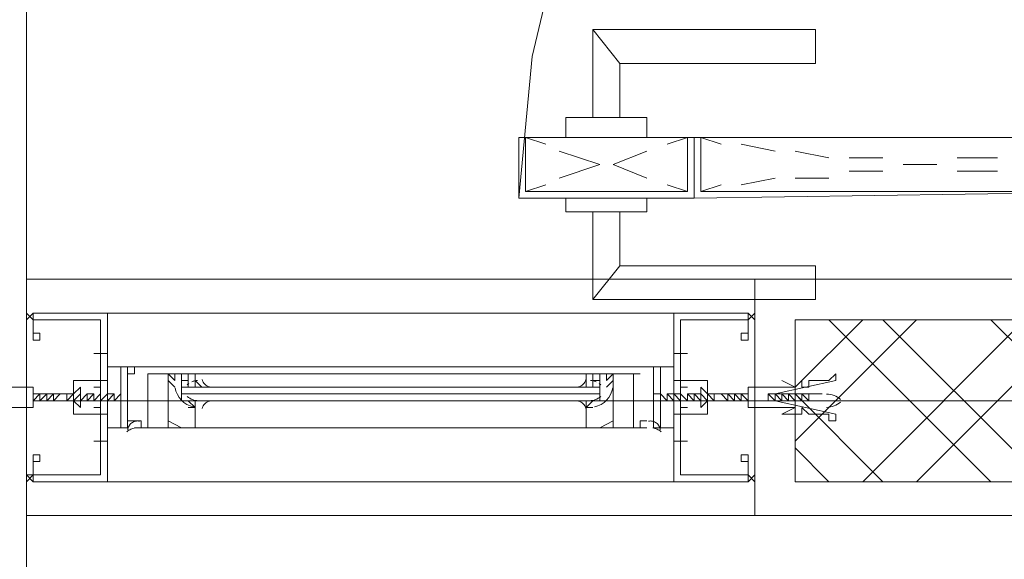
# Model space of a CAD drawing. Header units: millimetres. Extents: x 17 to 403, y 12 to 285.
# Tile 14 of 145: x 75.99 to 82.17, y 95.78 to 99.16. Entities that reach past the tile are written whole.
import ezdxf

# ---------------------------------------------------------------- set-up
doc = ezdxf.new("R2010")
doc.units = ezdxf.units.MM
doc.layers.add('LINE_000000', color=7, linetype='Continuous')

msp = doc.modelspace()

# ---------------------------------------------------------------- linework, layer by layer
at = {"layer": 'LINE_000000', "lineweight": 0}
for p, q in [((76.0307, 110.7017), (76.0307, 96.0543)), ((79.756, 98.8907), (79.5867, 99.1023)), ((79.2903, 98.3827), (79.1633, 98.425)), ((80.0523, 98.3827), (80.1793, 98.425)), ((80.391, 98.3827), (80.264, 98.425)), ((79.629, 98.2557), (79.375, 98.3403)), ((79.7137, 98.2557), (79.9253, 98.3403)), ((80.7297, 98.3403), (80.518, 98.3827)), ((81.0683, 98.298), (80.8567, 98.3403)), ((81.407, 98.298), (81.1953, 98.298)), ((81.8727, 98.298), (82.1267, 98.298)), ((79.375, 98.171), (79.629, 98.2557)), ((79.9253, 98.171), (79.7137, 98.2557)), ((81.1953, 98.2133), (81.407, 98.2133)), ((81.534, 98.2557), (81.7457, 98.2557)), ((81.7457, 98.2557), (81.534, 98.2557)), ((82.1267, 98.2133), (81.8727, 98.2133)), ((80.518, 98.1287), (80.7297, 98.171)), ((80.8567, 98.171), (81.0683, 98.171)), ((79.1633, 98.0863), (79.2903, 98.1287)), ((80.1793, 98.0863), (80.0523, 98.1287)), ((80.264, 98.0863), (80.391, 98.1287)), ((79.756, 97.6207), (79.5867, 97.409)), ((80.6027, 97.536), (80.6027, 96.0543)), ((87.2913, 97.536), (80.6027, 97.536)), ((76.073, 97.282), (76.0307, 97.3243)), ((76.073, 97.3243), (76.073, 97.282)), ((76.5387, 97.3243), (80.0947, 97.3243)), ((80.6027, 97.282), (80.5603, 97.3243)), ((76.0307, 97.282), (76.0307, 97.282)), ((76.0307, 97.282), (76.0307, 97.282)), ((76.073, 97.282), (76.073, 97.282)), ((76.073, 97.282), (76.073, 97.282)), ((80.5603, 97.282), (80.5603, 97.282)), ((80.5603, 97.282), (80.5603, 97.282)), ((80.5603, 97.282), (80.5603, 97.282)), ((80.6027, 97.282), (80.6027, 97.282)), ((80.8567, 96.8587), (81.28, 97.282)), ((80.8567, 96.52), (81.6187, 97.282)), ((82.0843, 96.266), (81.0683, 97.282)), ((81.28, 96.266), (82.296, 97.282)), ((82.423, 96.266), (81.407, 97.282)), ((81.6187, 96.266), (82.6347, 97.282)), ((83.1003, 96.266), (82.0843, 97.282)), ((76.4963, 97.1127), (76.4963, 97.028)), ((80.137, 97.1127), (80.137, 97.028)), ((76.5387, 97.0703), (76.454, 97.0703)), ((76.4963, 97.0703), (76.4963, 97.0703)), ((76.4963, 97.0703), (76.4963, 97.0703)), ((80.0947, 97.0703), (80.1793, 97.0703)), ((80.137, 97.0703), (80.137, 97.0703)), ((80.137, 97.0703), (80.137, 97.0703)), ((76.7503, 96.9857), (76.7503, 96.9857)), ((76.835, 96.9857), (76.7927, 96.9857)), ((76.835, 96.9857), (79.7983, 96.9857)), ((76.835, 96.9857), (79.7983, 96.9857)), ((79.8407, 96.9857), (79.8407, 96.9857)), ((79.883, 96.9857), (79.883, 96.9857)), ((76.7927, 96.9433), (76.7927, 96.9433)), ((76.7927, 96.9433), (76.835, 96.9433)), ((76.7927, 96.9433), (76.7927, 96.9433)), ((77.089, 96.9433), (79.5443, 96.9433)), ((79.8407, 96.9433), (79.8407, 96.9433)), ((79.8407, 96.9433), (79.883, 96.9433)), ((79.8407, 96.9433), (79.8407, 96.9433)), ((77.0043, 96.8587), (77.0043, 96.901)), ((77.0043, 96.8587), (77.0043, 96.8163)), ((77.0043, 96.8587), (79.629, 96.8587)), ((77.0043, 96.8587), (79.629, 96.8587)), ((77.0043, 96.8587), (79.629, 96.8587)), ((77.0043, 96.8587), (79.629, 96.8587)), ((77.0467, 96.901), (77.0467, 96.901)), ((77.0467, 96.901), (77.0467, 96.8587)), ((77.089, 96.901), (77.089, 96.901)), ((77.089, 96.901), (77.089, 96.8587)), ((77.089, 96.901), (77.089, 96.901)), ((79.5443, 96.901), (79.5443, 96.901)), ((79.5443, 96.901), (79.5443, 96.8587)), ((79.5867, 96.901), (79.5867, 96.901)), ((79.5867, 96.901), (79.5867, 96.8587)), ((79.5867, 96.901), (79.5867, 96.901)), ((79.629, 96.8587), (79.629, 96.901)), ((79.629, 96.8587), (79.629, 96.8163)), ((76.073, 96.774), (76.1153, 96.8163)), ((76.073, 96.8163), (76.1153, 96.8163)), ((76.1153, 96.8163), (76.073, 96.8163)), ((76.1153, 96.774), (76.1577, 96.8163)), ((76.1153, 96.774), (76.1153, 96.8163)), ((76.1153, 96.8163), (76.1153, 96.8163)), ((76.1153, 96.8163), (76.1153, 96.8163)), ((76.1153, 96.8163), (76.1153, 96.8163)), ((76.1153, 96.8163), (76.1153, 96.8163)), ((76.1153, 96.8163), (76.1153, 96.8163)), ((76.1577, 96.8163), (76.1153, 96.8163)), ((76.1577, 96.774), (76.2, 96.8163)), ((76.1577, 96.774), (76.1577, 96.8163)), ((76.1577, 96.774), (76.1577, 96.8163)), ((76.1577, 96.8163), (76.1577, 96.8163)), ((76.1577, 96.8163), (76.1577, 96.8163)), ((76.1577, 96.8163), (76.1577, 96.8163)), ((76.1577, 96.8163), (76.1577, 96.8163)), ((76.2, 96.8163), (76.1577, 96.8163)), ((76.2, 96.774), (76.2, 96.8163)), ((76.2, 96.8163), (76.2, 96.8163)), ((76.2, 96.8163), (76.2, 96.8163)), ((76.2, 96.8163), (76.2, 96.8163)), ((76.2, 96.8163), (76.2, 96.8163)), ((76.2, 96.774), (76.2423, 96.8163)), ((76.2423, 96.8163), (76.2, 96.8163)), ((76.2423, 96.8163), (76.2847, 96.8163)), ((76.2847, 96.8163), (76.2847, 96.8163)), ((76.2847, 96.8163), (76.2847, 96.8163)), ((76.2847, 96.8163), (76.2847, 96.774)), ((76.327, 96.8163), (76.2847, 96.774)), ((76.327, 96.8163), (76.2847, 96.8163)), ((76.2847, 96.8163), (76.2847, 96.8163)), ((76.2847, 96.8163), (76.2847, 96.8163)), ((76.2847, 96.8163), (76.2847, 96.8163)), ((76.2847, 96.8163), (76.2847, 96.8163)), ((76.2847, 96.8163), (76.2847, 96.8163)), ((76.327, 96.8163), (76.327, 96.774)), ((76.327, 96.8163), (76.327, 96.774)), ((76.3693, 96.8163), (76.327, 96.774)), ((76.327, 96.8163), (76.327, 96.8163)), ((76.327, 96.8163), (76.327, 96.8163)), ((76.327, 96.8163), (76.327, 96.8163)), ((76.327, 96.8163), (76.327, 96.8163)), ((76.327, 96.8163), (76.327, 96.8163)), ((76.327, 96.8163), (76.327, 96.8163)), ((76.3693, 96.8163), (76.3693, 96.774)), ((76.3693, 96.8163), (76.3693, 96.774)), ((76.4117, 96.8163), (76.3693, 96.774)), ((76.3693, 96.8163), (76.3693, 96.8163)), ((76.3693, 96.8163), (76.3693, 96.8163)), ((76.3693, 96.8163), (76.3693, 96.8163)), ((76.3693, 96.8163), (76.3693, 96.8163)), ((76.3693, 96.8163), (76.3693, 96.8163)), ((76.3693, 96.8163), (76.3693, 96.8163)), ((76.3693, 96.8163), (76.3693, 96.8163)), ((76.4117, 96.8163), (76.3693, 96.774)), ((76.3693, 96.8163), (76.3693, 96.8163)), ((76.4117, 96.8163), (76.4117, 96.774)), ((76.4117, 96.8163), (76.4117, 96.8163)), ((76.4117, 96.8163), (76.4117, 96.8163)), ((76.4117, 96.8163), (76.4117, 96.8163)), ((76.4117, 96.8163), (76.4117, 96.8163)), ((76.4117, 96.8163), (76.4117, 96.774)), ((76.454, 96.8163), (76.4117, 96.774)), ((76.454, 96.8163), (76.4117, 96.8163)), ((76.4117, 96.8163), (76.4117, 96.8163)), ((76.4117, 96.8163), (76.4117, 96.8163)), ((76.4117, 96.8163), (76.4117, 96.8163)), ((76.454, 96.8163), (76.454, 96.8163)), ((76.454, 96.8163), (76.454, 96.774)), ((76.454, 96.8163), (76.454, 96.774)), ((76.454, 96.8163), (76.454, 96.8163)), ((76.454, 96.8163), (76.454, 96.8163)), ((76.454, 96.8163), (76.454, 96.8163)), ((76.454, 96.8163), (76.454, 96.8163)), ((76.454, 96.8163), (76.454, 96.8163)), ((76.4963, 96.8163), (76.454, 96.774)), ((76.454, 96.8163), (76.454, 96.8163)), ((76.454, 96.8163), (76.454, 96.8163)), ((76.4963, 96.8163), (76.4963, 96.774)), ((76.4963, 96.8163), (76.4963, 96.8163)), ((76.4963, 96.8163), (76.4963, 96.8163)), ((76.4963, 96.8163), (76.4963, 96.8163)), ((76.4963, 96.8163), (76.4963, 96.774)), ((76.5387, 96.8163), (76.4963, 96.774)), ((76.4963, 96.8163), (76.4963, 96.8163)), ((76.4963, 96.8163), (76.4963, 96.8163)), ((76.4963, 96.8163), (76.4963, 96.8163)), ((76.4963, 96.8163), (76.4963, 96.8163)), ((76.4963, 96.8163), (76.4963, 96.8163)), ((76.5387, 96.8163), (76.4963, 96.774)), ((76.4963, 96.8163), (76.4963, 96.8163)), ((76.5387, 96.8163), (76.5387, 96.774)), ((76.5387, 96.8163), (76.5387, 96.8163)), ((76.5387, 96.8163), (76.5387, 96.8163)), ((76.5387, 96.8163), (76.5387, 96.8163)), ((76.5387, 96.8163), (76.5387, 96.8163)), ((76.5387, 96.8163), (76.5387, 96.774)), ((76.581, 96.8163), (76.5387, 96.774)), ((76.581, 96.8163), (76.5387, 96.8163)), ((76.5387, 96.8163), (76.5387, 96.8163)), ((76.5387, 96.8163), (76.5387, 96.8163)), ((76.5387, 96.8163), (76.5387, 96.8163)), ((76.581, 96.8163), (76.581, 96.8163)), ((76.581, 96.8163), (76.581, 96.774)), ((76.581, 96.8163), (76.581, 96.774)), ((76.581, 96.8163), (76.581, 96.8163)), ((76.581, 96.8163), (76.581, 96.8163)), ((76.581, 96.8163), (76.581, 96.8163)), ((76.581, 96.8163), (76.581, 96.8163)), ((76.581, 96.8163), (76.581, 96.8163)), ((76.6233, 96.8163), (76.581, 96.774)), ((76.581, 96.8163), (76.581, 96.8163)), ((76.581, 96.8163), (76.581, 96.8163)), ((76.6233, 96.8163), (76.6233, 96.774)), ((76.6233, 96.8163), (76.6233, 96.8163)), ((76.6233, 96.8163), (76.6233, 96.8163)), ((76.6233, 96.8163), (76.6233, 96.8163)), ((76.6233, 96.8163), (76.6233, 96.774)), ((76.6233, 96.8163), (76.6233, 96.774)), ((76.6233, 96.8163), (76.6233, 96.8163)), ((76.6233, 96.8163), (76.6233, 96.8163)), ((76.6233, 96.8163), (76.6233, 96.8163)), ((76.6233, 96.8163), (76.6233, 96.8163)), ((76.6233, 96.8163), (76.6233, 96.8163)), ((76.6657, 96.8163), (76.6657, 96.8163)), ((76.6657, 96.774), (76.6657, 96.8163)), ((76.6657, 96.8163), (76.6657, 96.8163)), ((76.6657, 96.8163), (76.6657, 96.8163)), ((76.6657, 96.8163), (76.6657, 96.774)), ((76.6657, 96.8163), (76.6657, 96.8163)), ((77.0043, 96.774), (77.0043, 96.8163)), ((77.0043, 96.8163), (79.629, 96.8163)), ((77.0043, 96.8163), (79.629, 96.8163)), ((77.0043, 96.8163), (79.629, 96.8163)), ((77.0467, 96.8163), (77.0467, 96.8163)), ((77.089, 96.8163), (77.089, 96.8163)), ((77.089, 96.8163), (77.089, 96.8163)), ((79.5443, 96.8163), (79.5443, 96.8163)), ((79.5443, 96.8163), (79.5443, 96.8163)), ((79.5443, 96.8163), (79.5867, 96.8163)), ((79.5867, 96.8163), (79.5867, 96.8163)), ((79.5867, 96.8163), (79.5867, 96.8163)), ((79.629, 96.774), (79.629, 96.8163)), ((79.9677, 96.8163), (80.01, 96.8163)), ((79.9677, 96.774), (79.9677, 96.8163)), ((79.9677, 96.8163), (79.9677, 96.8163)), ((79.9677, 96.8163), (79.9677, 96.8163)), ((79.9677, 96.8163), (79.9677, 96.774)), ((79.9677, 96.8163), (79.9677, 96.8163)), ((80.01, 96.8163), (80.0523, 96.774)), ((80.01, 96.8163), (80.0523, 96.774)), ((80.01, 96.8163), (80.01, 96.8163)), ((80.01, 96.8163), (80.01, 96.8163)), ((80.01, 96.8163), (80.01, 96.774)), ((80.01, 96.8163), (80.01, 96.774)), ((80.01, 96.8163), (80.01, 96.8163)), ((80.01, 96.8163), (80.01, 96.8163)), ((80.01, 96.8163), (80.01, 96.8163)), ((80.01, 96.8163), (80.01, 96.8163)), ((80.01, 96.8163), (80.01, 96.8163)), ((80.0523, 96.8163), (80.0947, 96.774)), ((80.0523, 96.8163), (80.0523, 96.8163)), ((80.0523, 96.8163), (80.0947, 96.8163)), ((80.0523, 96.8163), (80.0523, 96.774)), ((80.0523, 96.8163), (80.0523, 96.774)), ((80.0523, 96.8163), (80.0523, 96.8163)), ((80.0523, 96.8163), (80.0523, 96.8163)), ((80.0523, 96.8163), (80.0523, 96.8163)), ((80.0523, 96.8163), (80.0523, 96.8163)), ((80.0523, 96.8163), (80.0523, 96.8163)), ((80.0523, 96.8163), (80.0523, 96.8163)), ((80.0523, 96.8163), (80.0523, 96.8163)), ((80.0523, 96.8163), (80.0523, 96.8163)), ((80.0947, 96.8163), (80.137, 96.774)), ((80.0947, 96.8163), (80.0947, 96.774)), ((80.0947, 96.8163), (80.0947, 96.8163)), ((80.0947, 96.8163), (80.0947, 96.8163)), ((80.0947, 96.8163), (80.137, 96.8163)), ((80.0947, 96.8163), (80.0947, 96.8163)), ((80.0947, 96.8163), (80.0947, 96.774)), ((80.0947, 96.8163), (80.0947, 96.8163)), ((80.0947, 96.8163), (80.0947, 96.8163)), ((80.0947, 96.8163), (80.0947, 96.8163)), ((80.137, 96.8163), (80.1793, 96.774)), ((80.137, 96.8163), (80.137, 96.774)), ((80.137, 96.8163), (80.137, 96.8163)), ((80.137, 96.8163), (80.137, 96.8163)), ((80.137, 96.8163), (80.137, 96.774)), ((80.137, 96.8163), (80.137, 96.774)), ((80.137, 96.8163), (80.137, 96.8163)), ((80.137, 96.8163), (80.137, 96.8163)), ((80.137, 96.8163), (80.137, 96.8163)), ((80.137, 96.8163), (80.137, 96.8163)), ((80.137, 96.8163), (80.137, 96.8163)), ((80.137, 96.8163), (80.137, 96.8163)), ((80.1793, 96.8163), (80.2217, 96.774)), ((80.1793, 96.8163), (80.1793, 96.8163)), ((80.1793, 96.8163), (80.2217, 96.8163)), ((80.1793, 96.8163), (80.1793, 96.774)), ((80.1793, 96.8163), (80.1793, 96.774)), ((80.1793, 96.8163), (80.1793, 96.8163)), ((80.1793, 96.8163), (80.1793, 96.8163)), ((80.1793, 96.8163), (80.1793, 96.8163)), ((80.1793, 96.8163), (80.1793, 96.8163)), ((80.1793, 96.8163), (80.1793, 96.8163)), ((80.1793, 96.8163), (80.1793, 96.8163)), ((80.1793, 96.8163), (80.1793, 96.8163)), ((80.1793, 96.8163), (80.1793, 96.8163)), ((80.2217, 96.8163), (80.264, 96.774)), ((80.2217, 96.8163), (80.2217, 96.774)), ((80.2217, 96.8163), (80.2217, 96.8163)), ((80.2217, 96.8163), (80.2217, 96.8163)), ((80.2217, 96.8163), (80.264, 96.8163)), ((80.2217, 96.8163), (80.2217, 96.8163)), ((80.2217, 96.8163), (80.2217, 96.774)), ((80.2217, 96.8163), (80.2217, 96.8163)), ((80.2217, 96.8163), (80.2217, 96.8163)), ((80.2217, 96.8163), (80.2217, 96.8163)), ((80.264, 96.8163), (80.3063, 96.774)), ((80.264, 96.8163), (80.264, 96.774)), ((80.264, 96.8163), (80.264, 96.774)), ((80.264, 96.8163), (80.264, 96.774)), ((80.264, 96.8163), (80.264, 96.8163)), ((80.264, 96.8163), (80.264, 96.8163)), ((80.264, 96.8163), (80.264, 96.8163)), ((80.264, 96.8163), (80.264, 96.8163)), ((80.264, 96.8163), (80.264, 96.8163)), ((80.264, 96.8163), (80.264, 96.8163)), ((80.264, 96.8163), (80.264, 96.8163)), ((80.3063, 96.8163), (80.3487, 96.774)), ((80.3063, 96.8163), (80.3063, 96.774)), ((80.3063, 96.8163), (80.3063, 96.774)), ((80.3063, 96.8163), (80.3063, 96.8163)), ((80.3063, 96.8163), (80.3063, 96.8163)), ((80.3063, 96.8163), (80.3063, 96.8163)), ((80.3063, 96.8163), (80.3063, 96.8163)), ((80.3063, 96.8163), (80.3063, 96.8163)), ((80.3063, 96.8163), (80.3487, 96.8163)), ((80.3063, 96.8163), (80.3063, 96.8163)), ((80.3063, 96.8163), (80.3063, 96.8163)), ((80.3487, 96.8163), (80.3487, 96.8163)), ((80.3487, 96.8163), (80.3487, 96.8163)), ((80.3487, 96.8163), (80.3487, 96.774)), ((80.3487, 96.8163), (80.3487, 96.8163)), ((80.3487, 96.8163), (80.3487, 96.8163)), ((80.3487, 96.8163), (80.3487, 96.8163)), ((80.3487, 96.8163), (80.3487, 96.8163)), ((80.391, 96.8163), (80.3487, 96.8163)), ((80.3487, 96.8163), (80.3487, 96.8163)), ((80.4333, 96.774), (80.391, 96.8163)), ((80.391, 96.8163), (80.4333, 96.8163)), ((80.4333, 96.774), (80.4333, 96.8163)), ((80.4757, 96.774), (80.4333, 96.8163)), ((80.4333, 96.8163), (80.4757, 96.8163)), ((80.4333, 96.8163), (80.4333, 96.8163)), ((80.4333, 96.8163), (80.4333, 96.8163)), ((80.4333, 96.8163), (80.4333, 96.8163)), ((80.4333, 96.8163), (80.4333, 96.8163)), ((80.518, 96.774), (80.4757, 96.8163)), ((80.4757, 96.774), (80.4757, 96.8163)), ((80.518, 96.774), (80.4757, 96.8163)), ((80.4757, 96.8163), (80.518, 96.8163)), ((80.4757, 96.8163), (80.4757, 96.8163)), ((80.4757, 96.8163), (80.4757, 96.8163)), ((80.4757, 96.8163), (80.4757, 96.8163)), ((80.4757, 96.8163), (80.4757, 96.8163)), ((80.518, 96.774), (80.518, 96.8163)), ((80.518, 96.8163), (80.518, 96.8163)), ((80.5603, 96.774), (80.518, 96.8163)), ((80.518, 96.8163), (80.518, 96.8163)), ((80.518, 96.8163), (80.5603, 96.8163)), ((80.518, 96.8163), (80.518, 96.8163)), ((80.518, 96.8163), (80.518, 96.8163)), ((80.5603, 96.8163), (80.5603, 96.8163)), ((80.5603, 96.8163), (80.5603, 96.8163)), ((80.7297, 96.774), (80.6873, 96.8163)), ((80.6873, 96.8163), (80.7297, 96.8163)), ((80.6873, 96.8163), (80.6873, 96.8163)), ((80.7297, 96.774), (80.7297, 96.8163)), ((80.772, 96.774), (80.7297, 96.8163)), ((80.7297, 96.8163), (80.772, 96.8163)), ((80.7297, 96.8163), (80.7297, 96.8163)), ((80.7297, 96.8163), (80.7297, 96.8163)), ((80.7297, 96.8163), (80.7297, 96.8163)), ((80.7297, 96.8163), (80.7297, 96.8163)), ((80.772, 96.774), (80.772, 96.8163)), ((80.772, 96.774), (80.772, 96.8163)), ((80.772, 96.8163), (80.772, 96.8163)), ((80.8143, 96.774), (80.772, 96.8163)), ((80.772, 96.8163), (80.8143, 96.8163)), ((80.772, 96.8163), (80.772, 96.8163)), ((80.772, 96.8163), (80.772, 96.8163)), ((80.772, 96.8163), (80.772, 96.8163)), ((80.8143, 96.8163), (80.8143, 96.8163)), ((80.8143, 96.8163), (80.8143, 96.8163)), ((80.8143, 96.8163), (80.8143, 96.8163)), ((80.8567, 96.774), (80.8143, 96.8163)), ((80.8143, 96.8163), (80.8567, 96.8163)), ((80.8143, 96.8163), (80.8143, 96.8163)), ((80.8143, 96.774), (80.8143, 96.8163)), ((80.8567, 96.774), (80.8143, 96.8163)), ((80.8143, 96.8163), (80.8143, 96.8163)), ((81.407, 96.266), (80.8567, 96.8163)), ((80.8567, 96.774), (80.8567, 96.8163)), ((80.899, 96.774), (80.8567, 96.8163)), ((80.8567, 96.8163), (80.899, 96.8163)), ((80.8567, 96.8163), (80.8567, 96.8163)), ((80.8567, 96.8163), (80.8567, 96.8163)), ((80.8567, 96.8163), (80.8567, 96.8163)), ((80.8567, 96.8163), (80.8567, 96.8163)), ((80.9413, 96.774), (80.899, 96.8163)), ((80.899, 96.8163), (80.899, 96.8163)), ((80.9413, 96.774), (80.899, 96.8163)), ((80.899, 96.8163), (80.9413, 96.8163)), ((80.899, 96.8163), (80.899, 96.8163)), ((80.899, 96.774), (80.899, 96.8163)), ((80.899, 96.8163), (80.899, 96.8163)), ((80.899, 96.8163), (80.899, 96.8163)), ((80.9413, 96.774), (80.9413, 96.8163)), ((80.9413, 96.8163), (80.9413, 96.8163)), ((80.9413, 96.8163), (81.026, 96.8163)), ((76.0307, 96.774), (76.0307, 96.774)), ((76.073, 96.774), (76.1153, 96.774)), ((76.1153, 96.774), (76.1153, 96.774)), ((76.1153, 96.774), (76.1153, 96.774)), ((76.1153, 96.774), (76.1153, 96.774)), ((76.1153, 96.774), (76.1153, 96.774)), ((76.1153, 96.774), (76.1577, 96.774)), ((76.1577, 96.774), (76.1577, 96.774)), ((76.1577, 96.774), (76.1577, 96.774)), ((76.1577, 96.774), (76.1577, 96.774)), ((76.1577, 96.774), (76.1577, 96.774)), ((76.1577, 96.774), (76.2, 96.774)), ((93.6837, 96.774), (76.2, 96.774)), ((76.2, 96.774), (76.2, 96.774)), ((76.2, 96.774), (76.2, 96.774)), ((76.2, 96.774), (76.2, 96.774)), ((76.2423, 96.774), (76.2423, 96.774)), ((76.2423, 96.774), (76.2423, 96.774)), ((76.2847, 96.774), (76.2847, 96.774)), ((76.2847, 96.774), (76.2847, 96.774)), ((76.327, 96.774), (76.2847, 96.774)), ((76.2847, 96.774), (76.2847, 96.774)), ((76.2847, 96.774), (76.2847, 96.774)), ((76.2847, 96.774), (76.2847, 96.774)), ((76.2847, 96.774), (76.2847, 96.774)), ((76.2847, 96.774), (76.2847, 96.774)), ((76.2847, 96.774), (76.2847, 96.774)), ((76.2847, 96.774), (76.2847, 96.774)), ((76.327, 96.774), (76.327, 96.774)), ((76.327, 96.774), (76.327, 96.774)), ((76.327, 96.774), (76.327, 96.774)), ((76.327, 96.774), (76.327, 96.774)), ((76.327, 96.774), (76.327, 96.774)), ((76.327, 96.774), (76.327, 96.774)), ((76.3693, 96.774), (76.3693, 96.774)), ((76.3693, 96.774), (76.3693, 96.774)), ((76.3693, 96.774), (76.3693, 96.774)), ((76.3693, 96.774), (76.3693, 96.774)), ((76.3693, 96.774), (76.3693, 96.774)), ((76.3693, 96.774), (76.3693, 96.774)), ((76.3693, 96.774), (76.3693, 96.774)), ((76.4117, 96.774), (76.4117, 96.774)), ((76.4117, 96.774), (76.4117, 96.774)), ((76.4117, 96.774), (76.4117, 96.774)), ((76.4117, 96.774), (76.4117, 96.774)), ((76.4117, 96.774), (76.4117, 96.774)), ((76.4117, 96.774), (76.4117, 96.774)), ((76.454, 96.774), (76.4117, 96.774)), ((76.708, 96.774), (76.454, 96.774)), ((76.454, 96.774), (76.454, 96.774)), ((76.454, 96.774), (76.454, 96.774)), ((76.454, 96.774), (76.454, 96.774)), ((76.454, 96.774), (76.454, 96.774)), ((76.454, 96.774), (76.454, 96.774)), ((76.454, 96.774), (76.454, 96.774)), ((76.4963, 96.774), (76.4963, 96.774)), ((76.4963, 96.774), (76.4963, 96.774)), ((76.4963, 96.774), (76.4963, 96.774)), ((76.4963, 96.774), (76.4963, 96.774)), ((76.4963, 96.774), (76.4963, 96.774)), ((76.5387, 96.774), (76.4963, 96.774)), ((76.4963, 96.774), (76.4963, 96.774)), ((76.4963, 96.774), (76.4963, 96.774)), ((76.5387, 96.774), (76.5387, 96.774)), ((76.5387, 96.774), (76.5387, 96.774)), ((76.5387, 96.774), (76.5387, 96.774)), ((76.5387, 96.774), (76.5387, 96.774)), ((76.5387, 96.774), (76.5387, 96.774)), ((76.581, 96.774), (76.5387, 96.774)), ((76.581, 96.774), (76.581, 96.774)), ((76.581, 96.774), (76.581, 96.774)), ((76.581, 96.774), (76.581, 96.774)), ((76.581, 96.774), (76.581, 96.774)), ((76.581, 96.774), (76.581, 96.774)), ((76.581, 96.774), (76.581, 96.774)), ((76.6657, 96.774), (76.6233, 96.774)), ((76.6233, 96.774), (76.6233, 96.774)), ((76.6233, 96.774), (76.6233, 96.774)), ((76.6233, 96.774), (76.6233, 96.774)), ((76.6233, 96.774), (76.6233, 96.774)), ((76.6233, 96.774), (76.6233, 96.774)), ((76.6657, 96.774), (76.6657, 96.774)), ((76.6657, 96.774), (76.6657, 96.774)), ((77.089, 96.774), (79.5443, 96.774)), ((79.9677, 96.774), (80.1793, 96.774)), ((79.9677, 96.774), (80.01, 96.774)), ((79.9677, 96.774), (79.9677, 96.774)), ((79.9677, 96.774), (79.9677, 96.774)), ((80.01, 96.774), (80.01, 96.774)), ((80.01, 96.774), (80.01, 96.774)), ((80.01, 96.774), (80.01, 96.774)), ((80.01, 96.774), (80.01, 96.774)), ((80.0523, 96.774), (80.0523, 96.774)), ((80.0523, 96.774), (80.0523, 96.774)), ((80.0523, 96.774), (80.0523, 96.774)), ((80.0523, 96.774), (80.0523, 96.774)), ((80.0523, 96.774), (80.0523, 96.774)), ((80.0523, 96.774), (80.0523, 96.774)), ((80.0523, 96.774), (80.0523, 96.774)), ((80.0947, 96.774), (80.137, 96.774)), ((80.0947, 96.774), (80.0947, 96.774)), ((80.0947, 96.774), (80.0947, 96.774)), ((80.0947, 96.774), (80.0947, 96.774)), ((80.0947, 96.774), (80.0947, 96.774)), ((80.0947, 96.774), (80.0947, 96.774)), ((80.0947, 96.774), (80.0947, 96.774)), ((80.137, 96.774), (80.137, 96.774)), ((80.137, 96.774), (80.137, 96.774)), ((80.137, 96.774), (80.137, 96.774)), ((80.137, 96.774), (80.137, 96.774)), ((80.137, 96.774), (80.137, 96.774)), ((80.137, 96.774), (80.137, 96.774)), ((80.1793, 96.774), (80.1793, 96.774)), ((80.1793, 96.774), (80.1793, 96.774)), ((80.1793, 96.774), (80.1793, 96.774)), ((80.1793, 96.774), (80.2217, 96.774)), ((80.1793, 96.774), (80.1793, 96.774)), ((80.1793, 96.774), (80.1793, 96.774)), ((80.1793, 96.774), (80.1793, 96.774)), ((80.1793, 96.774), (80.1793, 96.774)), ((80.2217, 96.774), (80.264, 96.774)), ((80.2217, 96.774), (80.2217, 96.774)), ((80.2217, 96.774), (80.2217, 96.774)), ((80.2217, 96.774), (80.2217, 96.774)), ((80.2217, 96.774), (80.2217, 96.774)), ((80.2217, 96.774), (80.2217, 96.774)), ((80.264, 96.774), (80.264, 96.774)), ((80.264, 96.774), (80.264, 96.774)), ((80.264, 96.774), (80.264, 96.774)), ((80.264, 96.774), (80.264, 96.774)), ((80.264, 96.774), (80.264, 96.774)), ((80.264, 96.774), (80.264, 96.774)), ((80.3063, 96.774), (80.3063, 96.774)), ((80.3063, 96.774), (80.3063, 96.774)), ((80.3063, 96.774), (80.3063, 96.774)), ((80.3063, 96.774), (80.3063, 96.774)), ((80.3063, 96.774), (80.3063, 96.774)), ((80.3063, 96.774), (80.3487, 96.774)), ((80.3063, 96.774), (80.3063, 96.774)), ((80.3063, 96.774), (80.3063, 96.774)), ((80.3487, 96.774), (80.3487, 96.774)), ((80.3487, 96.774), (80.391, 96.774)), ((80.3487, 96.774), (80.3487, 96.774)), ((80.3487, 96.774), (80.3487, 96.774)), ((80.3487, 96.774), (80.3487, 96.774)), ((80.3487, 96.774), (80.3487, 96.774)), ((80.3487, 96.774), (80.3487, 96.774)), ((80.3487, 96.774), (80.391, 96.774)), ((80.3487, 96.774), (80.3487, 96.774)), ((80.391, 96.774), (80.391, 96.774)), ((80.391, 96.774), (80.391, 96.774)), ((80.391, 96.774), (80.391, 96.774)), ((80.4757, 96.774), (80.4333, 96.774)), ((80.4333, 96.774), (80.4333, 96.774)), ((80.4333, 96.774), (80.4333, 96.774)), ((80.4757, 96.774), (80.4757, 96.774)), ((80.518, 96.774), (80.4757, 96.774)), ((80.4757, 96.774), (80.4757, 96.774)), ((80.4757, 96.774), (80.4757, 96.774)), ((80.4757, 96.774), (80.4757, 96.774)), ((80.518, 96.774), (80.518, 96.774)), ((80.5603, 96.774), (80.518, 96.774)), ((80.518, 96.774), (80.518, 96.774)), ((80.518, 96.774), (80.518, 96.774)), ((80.518, 96.774), (80.518, 96.774)), ((80.518, 96.774), (80.518, 96.774)), ((80.6027, 96.774), (80.6027, 96.774)), ((80.7297, 96.774), (80.6873, 96.774)), ((80.7297, 96.774), (80.6873, 96.774)), ((80.7297, 96.774), (80.7297, 96.774)), ((80.772, 96.774), (80.7297, 96.774)), ((80.7297, 96.774), (80.7297, 96.774)), ((80.7297, 96.774), (80.7297, 96.774)), ((80.7297, 96.774), (80.7297, 96.774)), ((80.7297, 96.774), (80.7297, 96.774)), ((80.772, 96.774), (80.772, 96.774)), ((80.8143, 96.774), (80.772, 96.774)), ((80.772, 96.774), (80.772, 96.774)), ((80.772, 96.774), (80.772, 96.774)), ((80.772, 96.774), (80.772, 96.774)), ((80.8143, 96.774), (80.8143, 96.774)), ((80.8143, 96.774), (80.8143, 96.774)), ((80.8143, 96.774), (80.8143, 96.774)), ((80.8567, 96.774), (80.8143, 96.774)), ((80.8143, 96.774), (80.8143, 96.774)), ((80.899, 96.774), (80.8567, 96.774)), ((80.8567, 96.774), (80.8567, 96.774)), ((80.8567, 96.774), (80.8567, 96.774)), ((80.8567, 96.774), (80.8567, 96.774)), ((80.8567, 96.774), (80.8567, 96.774)), ((80.8567, 96.774), (80.8567, 96.774)), ((80.899, 96.774), (80.899, 96.774)), ((80.9413, 96.774), (80.899, 96.774)), ((80.899, 96.774), (80.899, 96.774)), ((80.899, 96.774), (80.899, 96.774)), ((80.9413, 96.774), (80.9413, 96.774)), ((80.9413, 96.774), (80.9413, 96.774)), ((80.9413, 96.774), (80.9413, 96.774)), ((80.9413, 96.774), (80.9413, 96.774)), ((80.9413, 96.774), (81.026, 96.774)), ((76.6657, 96.6047), (76.6657, 96.6047)), ((76.6657, 96.6047), (76.6657, 96.6047)), ((76.708, 96.647), (76.708, 96.647)), ((76.708, 96.6047), (76.708, 96.6047)), ((76.708, 96.6047), (76.708, 96.6047)), ((77.089, 96.6047), (79.5443, 96.6047)), ((79.883, 96.647), (79.883, 96.6047)), ((79.9253, 96.647), (79.9253, 96.647)), ((79.9253, 96.6047), (79.9253, 96.6047)), ((79.9253, 96.6047), (79.9253, 96.6047)), ((79.9253, 96.6047), (79.9253, 96.6047)), ((79.9677, 96.6047), (79.9677, 96.6047)), ((79.9677, 96.6047), (79.9677, 96.6047)), ((76.4963, 96.4777), (76.4963, 96.5623)), ((80.137, 96.4777), (80.137, 96.5623)), ((76.5387, 96.52), (76.454, 96.52)), ((76.4963, 96.52), (76.4963, 96.52)), ((76.4963, 96.52), (76.4963, 96.52)), ((80.0947, 96.52), (80.1793, 96.52)), ((80.137, 96.52), (80.137, 96.52)), ((80.137, 96.52), (80.137, 96.52)), ((81.0683, 96.266), (80.8567, 96.4777)), ((76.073, 96.3083), (76.0307, 96.3083)), ((76.073, 96.3083), (76.073, 96.3083)), ((76.073, 96.3083), (76.073, 96.3083)), ((76.073, 96.3083), (76.073, 96.3083)), ((80.5603, 96.3083), (80.5603, 96.3083)), ((80.5603, 96.3083), (80.5603, 96.3083)), ((80.5603, 96.3083), (80.5603, 96.3083)), ((80.6027, 96.3083), (80.6027, 96.3083)), ((76.0307, 96.266), (76.0307, 96.266)), ((76.5387, 96.266), (80.0947, 96.266)), ((80.6027, 96.266), (80.6027, 96.266)), ((76.0307, 96.0543), (76.0307, 77.0043)), ((80.6027, 96.0543), (87.2913, 96.0543))]:
    msp.add_line(p, q, dxfattribs=at)
for points in [[(84.2433, 103.1663), (83.3543, 103.0817), (82.5077, 102.8277), (81.661, 102.4467), (80.9413, 101.981), (80.3063, 101.346), (79.7983, 100.6263), (79.4173, 99.822), (79.2057, 98.933), (79.121, 98.044)], [(79.5867, 98.552), (79.5867, 99.1023), (80.9837, 99.1023), (80.9837, 98.8907), (79.756, 98.8907), (79.756, 98.552)], [(79.4173, 98.425), (79.4173, 98.552), (79.9253, 98.552), (79.9253, 98.425)], [(80.2217, 98.425), (79.121, 98.425), (79.121, 98.044)], [(80.2217, 98.044), (80.2217, 98.425), (83.058, 98.425), (83.058, 98.298)], [(79.4173, 98.044), (79.4173, 97.9593), (79.9253, 97.9593), (79.9253, 98.044)], [(79.5867, 97.9593), (79.5867, 97.409), (80.9837, 97.409), (80.9837, 97.6207), (79.756, 97.6207), (79.756, 97.9593)], [(76.0307, 97.3243), (76.0307, 97.282), (76.073, 97.3243)], [(76.5387, 97.3243), (76.073, 97.3243), (76.5387, 97.3243), (76.5387, 96.901), (76.4963, 96.901), (76.4963, 96.8587), (76.4963, 96.901), (76.327, 96.901), (76.327, 96.774), (76.327, 96.6893), (76.4963, 96.6893), (76.4963, 96.7317), (76.4963, 96.6893), (76.5387, 96.6893), (76.5387, 96.266), (76.073, 96.266), (76.073, 96.393), (76.073, 96.4353), (76.1153, 96.4353), (76.1153, 96.393), (76.073, 96.393), (76.073, 96.3083), (76.4963, 96.3083), (76.4963, 96.4777)], [(76.4963, 97.1127), (76.4963, 97.282), (76.073, 97.282), (76.073, 97.1973), (76.1153, 97.1973), (76.1153, 97.155), (76.073, 97.155), (76.073, 97.1973), (76.073, 97.3243), (76.073, 97.2397), (76.073, 97.3243), (76.073, 97.2397)], [(80.0947, 97.3243), (80.5603, 97.3243), (80.0947, 97.3243), (80.0947, 96.901), (80.137, 96.901), (80.137, 96.8587), (80.137, 96.901), (80.3063, 96.901), (80.3063, 96.774), (80.3063, 96.6893), (80.137, 96.6893), (80.137, 96.7317), (80.137, 96.6893), (80.0947, 96.6893), (80.0947, 96.266), (80.5603, 96.266), (80.5603, 96.393), (80.5603, 96.4353), (80.518, 96.4353), (80.518, 96.393), (80.5603, 96.393), (80.5603, 96.3083), (80.137, 96.3083), (80.137, 96.4777)], [(80.137, 97.1127), (80.137, 97.282), (80.5603, 97.282), (80.5603, 97.1973), (80.518, 97.1973), (80.518, 97.155), (80.5603, 97.155), (80.5603, 97.1973), (80.5603, 97.3243), (80.5603, 97.2397), (80.5603, 97.3243), (80.5603, 97.2397)], [(80.6027, 97.3243), (80.6027, 97.282), (80.5603, 97.3243)], [(80.5603, 97.282), (80.6027, 97.3243), (80.5603, 97.282), (80.5603, 97.3243)], [(76.4963, 96.52), (76.4963, 96.6893), (76.327, 96.6893), (76.327, 96.901), (76.4963, 96.901), (76.4963, 97.0703)], [(80.137, 96.52), (80.137, 96.6893), (80.3063, 96.6893), (80.3063, 96.901), (80.137, 96.901), (80.137, 97.0703)], [(79.8407, 96.9857), (79.7983, 96.9857), (79.883, 96.9857), (79.8407, 96.9857), (79.883, 96.9857)], [(76.9197, 96.8587), (76.9197, 96.9433), (76.9197, 96.901), (76.962, 96.8587)], [(79.7137, 96.8587), (79.7137, 96.9433), (79.7137, 96.901), (79.6713, 96.8587)], [(75.9037, 96.7317), (76.073, 96.7317), (76.073, 96.8587), (75.9037, 96.8587)], [(76.2423, 96.8163), (76.327, 96.8163), (76.3693, 96.8587), (76.3693, 96.8163), (76.327, 96.774), (76.3693, 96.774), (76.3693, 96.7317), (76.327, 96.774), (76.2, 96.774)], [(76.9641, 96.8551), (76.9695, 96.8333), (76.978, 96.8129), (76.9893, 96.7942), (77.0032, 96.7774), (77.0193, 96.7628), (77.0375, 96.7507), (77.0576, 96.7413), (77.0791, 96.735)], [(76.9641, 96.8551), (76.9695, 96.8333), (76.978, 96.8129), (76.9893, 96.7942), (77.0032, 96.7774), (77.0193, 96.7628), (77.0375, 96.7507), (77.0576, 96.7413), (77.0791, 96.735)], [(77.0507, 96.8827), (77.0493, 96.8817), (77.0479, 96.8808), (77.0466, 96.8798), (77.0452, 96.8787), (77.0439, 96.8777), (77.0426, 96.8766), (77.0413, 96.8755), (77.04, 96.8744)], [(77.1052, 96.9009), (77.1005, 96.9006), (77.0958, 96.9), (77.0912, 96.8993), (77.0866, 96.8983), (77.0821, 96.8972), (77.0776, 96.8959), (77.0732, 96.8943), (77.0688, 96.8926)], [(77.089, 96.901), (77.1313, 96.8587), (77.089, 96.8587)], [(77.133, 96.9077), (77.1356, 96.8993), (77.1393, 96.8914), (77.144, 96.8842), (77.1495, 96.8777), (77.1559, 96.872), (77.1631, 96.8672), (77.1708, 96.8634), (77.1792, 96.8606)], [(79.4965, 96.8606), (79.5048, 96.8634), (79.5126, 96.8672), (79.5197, 96.872), (79.5261, 96.8777), (79.5317, 96.8842), (79.5364, 96.8914), (79.54, 96.8993), (79.5426, 96.9077)], [(79.5443, 96.901), (79.5443, 96.8587), (79.5867, 96.8587)], [(79.6069, 96.8926), (79.6025, 96.8943), (79.5981, 96.8959), (79.5936, 96.8972), (79.589, 96.8983), (79.5844, 96.8993), (79.5798, 96.9), (79.5752, 96.9006), (79.5705, 96.9009)], [(79.5965, 96.735), (79.6181, 96.7413), (79.6381, 96.7507), (79.6563, 96.7628), (79.6725, 96.7774), (79.6864, 96.7942), (79.6977, 96.8129), (79.7062, 96.8333), (79.7116, 96.8551)], [(79.5965, 96.735), (79.6181, 96.7413), (79.6381, 96.7507), (79.6563, 96.7628), (79.6725, 96.7774), (79.6864, 96.7942), (79.6977, 96.8129), (79.7062, 96.8333), (79.7116, 96.8551)], [(79.6356, 96.8744), (79.6344, 96.8755), (79.6331, 96.8766), (79.6318, 96.8777), (79.6304, 96.8787), (79.6291, 96.8798), (79.6277, 96.8808), (79.6264, 96.8817), (79.625, 96.8827)], [(80.391, 96.8163), (80.3063, 96.8163), (80.264, 96.8587), (80.264, 96.8163), (80.3063, 96.774), (80.264, 96.774), (80.264, 96.7317), (80.3063, 96.774), (80.4333, 96.774)], [(77.04, 96.8006), (77.0475, 96.7946), (77.0554, 96.7893), (77.0638, 96.7847), (77.0724, 96.781), (77.0814, 96.778), (77.0907, 96.7758), (77.1001, 96.7745), (77.1097, 96.774)], [(79.5659, 96.774), (79.5755, 96.7745), (79.585, 96.7758), (79.5942, 96.778), (79.6032, 96.781), (79.6119, 96.7847), (79.6202, 96.7893), (79.6282, 96.7946), (79.6356, 96.8006)], [(81.1411, 96.7827), (81.1315, 96.7899), (81.1214, 96.7964), (81.1109, 96.8019), (81.1, 96.8066), (81.0887, 96.8104), (81.0771, 96.8133), (81.0653, 96.8152), (81.0533, 96.8162)], [(77.0467, 96.774), (77.089, 96.7317), (77.089, 96.774), (77.089, 96.6047), (76.962, 96.6047), (76.9197, 96.6047), (76.9197, 96.647)], [(76.9197, 96.647), (77.0043, 96.6047), (77.089, 96.6047), (77.089, 96.7317), (77.0467, 96.7317)], [(77.1792, 96.772), (77.1708, 96.7693), (77.1631, 96.7655), (77.1559, 96.7607), (77.1495, 96.755), (77.144, 96.7485), (77.1393, 96.7413), (77.1356, 96.7334), (77.133, 96.725)], [(79.5426, 96.725), (79.54, 96.7334), (79.5364, 96.7413), (79.5317, 96.7485), (79.5261, 96.755), (79.5197, 96.7607), (79.5126, 96.7655), (79.5048, 96.7693), (79.4965, 96.772)], [(79.5867, 96.774), (79.5443, 96.7317), (79.5443, 96.774), (79.5443, 96.6047), (79.6713, 96.6047), (79.7137, 96.6047), (79.7137, 96.647)], [(79.7137, 96.647), (79.629, 96.6047), (79.5443, 96.6047), (79.5443, 96.7317), (79.5867, 96.7317)], [(80.8567, 96.6893), (80.772, 96.6893), (80.8567, 96.7317)], [(81.0533, 96.7318), (81.0653, 96.7328), (81.0771, 96.7347), (81.0887, 96.7376), (81.1, 96.7414), (81.1109, 96.7461), (81.1214, 96.7517), (81.1315, 96.7581), (81.1411, 96.7653)], [(76.7406, 96.646), (76.7341, 96.6468), (76.7277, 96.647), (76.7213, 96.6465), (76.715, 96.6454), (76.7089, 96.6437), (76.7029, 96.6413), (76.6972, 96.6384), (76.6917, 96.6348), (76.6867, 96.6307), (76.6821, 96.6262), (76.6781, 96.6212), (76.6745, 96.6159), (76.6716, 96.6102), (76.6692, 96.6043), (76.6674, 96.5981), (76.6662, 96.5917)], [(76.708, 96.647), (76.7503, 96.647), (76.7503, 96.6047), (76.708, 96.6047)], [(80.0095, 96.5917), (80.0083, 96.5981), (80.0065, 96.6043), (80.0041, 96.6102), (80.0011, 96.6159), (79.9976, 96.6212), (79.9935, 96.6262), (79.989, 96.6307), (79.9839, 96.6348), (79.9785, 96.6384), (79.9728, 96.6413), (79.9668, 96.6437), (79.9606, 96.6454), (79.9544, 96.6465), (79.948, 96.647), (79.9415, 96.6468), (79.9351, 96.646)], [(76.7136, 96.6035), (76.7064, 96.6022), (76.6993, 96.6004), (76.6925, 96.5981), (76.6857, 96.5954), (76.6792, 96.5921), (76.6729, 96.5885), (76.6669, 96.5844), (76.6611, 96.5799)], [(80.0145, 96.5799), (80.0088, 96.5844), (80.0027, 96.5885), (79.9965, 96.5921), (79.9899, 96.5954), (79.9832, 96.5981), (79.9763, 96.6004), (79.9693, 96.6022), (79.9621, 96.6035)], [(76.073, 96.266), (76.073, 96.3083), (76.0307, 96.266)], [(80.5603, 96.266), (80.5603, 96.3083), (80.6027, 96.266)]]:
    msp.add_lwpolyline(points, dxfattribs=at)
for points in [[(80.2217, 98.044), (80.2217, 98.425), (79.121, 98.425), (79.121, 98.044), (80.2217, 98.044)], [(80.1793, 98.0863), (80.1793, 98.425), (79.1633, 98.425), (79.1633, 98.0863), (80.1793, 98.0863)], [(83.058, 98.0863), (83.058, 98.425), (80.2217, 98.425), (80.2217, 98.044), (83.058, 98.0863)], [(83.058, 98.0863), (83.058, 98.425), (80.264, 98.425), (80.264, 98.0863), (83.058, 98.0863)], [(80.6027, 96.0543), (76.0307, 96.0543), (76.0307, 97.536), (80.6027, 97.536), (80.6027, 96.0543)], [(76.073, 97.282), (76.073, 97.3243), (76.073, 97.282)], [(80.8567, 96.266), (80.8567, 97.282), (84.2433, 97.282), (84.2433, 96.266), (80.8567, 96.266)], [(76.454, 97.0703), (76.4963, 97.0703), (76.454, 97.0703)], [(80.1793, 97.0703), (80.137, 97.0703), (80.1793, 97.0703)], [(76.7503, 96.9857), (76.708, 96.9857), (76.708, 96.9433), (76.6657, 96.9433), (76.6657, 96.9857), (76.6657, 96.647), (76.708, 96.647), (76.6657, 96.647), (76.6657, 96.6047), (76.5387, 96.6047), (76.5387, 96.647), (76.5387, 96.6047), (76.6233, 96.6047), (76.6233, 96.9857), (76.5387, 96.9857), (76.5387, 96.9433), (76.5387, 96.9857), (76.835, 96.9857), (76.7927, 96.9857), (76.835, 96.9857), (76.7503, 96.9857), (76.7927, 96.9857), (76.7503, 96.9857)], [(76.7927, 96.9857), (76.835, 96.9857), (76.7503, 96.9857), (76.7927, 96.9857)], [(79.883, 96.9857), (79.9677, 96.9857), (79.9677, 96.9433), (79.9677, 96.9857), (79.9677, 96.647), (79.9677, 96.6047), (80.0947, 96.6047), (80.0947, 96.647), (80.0947, 96.6047), (80.01, 96.6047), (80.01, 96.9857), (80.0947, 96.9857), (80.0947, 96.9433), (80.0947, 96.9857), (79.7983, 96.9857), (79.8407, 96.9857), (79.7983, 96.9857), (79.883, 96.9857), (79.8407, 96.9857), (79.883, 96.9857)], [(76.962, 96.9433), (77.0043, 96.9433), (77.0043, 96.901), (77.0467, 96.901), (77.0467, 96.9433), (77.089, 96.9433), (77.089, 96.901), (77.089, 96.9433), (76.835, 96.9433), (76.7927, 96.9433), (76.7927, 96.6047), (76.7503, 96.6047), (76.7503, 96.647), (76.708, 96.647), (76.7503, 96.647), (76.7503, 96.6047), (76.708, 96.6047), (76.962, 96.6047), (76.9197, 96.6047), (76.9197, 96.9433), (76.962, 96.901), (76.962, 96.9433)], [(76.7927, 96.9433), (76.9197, 96.9433), (76.9197, 96.6047), (76.7927, 96.6047), (76.7927, 96.9433)], [(79.6713, 96.9433), (79.629, 96.9433), (79.629, 96.901), (79.5867, 96.901), (79.5867, 96.9433), (79.5443, 96.9433), (79.5443, 96.901), (79.5443, 96.9433), (79.8407, 96.9433), (79.883, 96.9433), (79.8407, 96.9433), (79.8407, 96.6047), (79.883, 96.6047), (79.883, 96.647), (79.9253, 96.647), (79.883, 96.647), (79.883, 96.6047), (79.9253, 96.6047), (79.6713, 96.6047), (79.7137, 96.6047), (79.7137, 96.9433), (79.6713, 96.901), (79.6713, 96.9433)], [(79.8407, 96.9433), (79.7137, 96.9433), (79.7137, 96.6047), (79.8407, 96.6047), (79.8407, 96.9433)], [(80.6873, 96.774), (80.7297, 96.774), (81.1107, 96.6893), (81.1107, 96.647), (81.0683, 96.647), (81.0683, 96.6893), (81.026, 96.6893), (80.9837, 96.6893), (80.9413, 96.6893), (80.899, 96.7317), (80.899, 96.6893), (80.8567, 96.6893), (80.8567, 96.7317), (80.8143, 96.7317), (80.772, 96.7317), (80.7297, 96.7317), (80.5603, 96.7317), (80.5603, 96.8587), (80.7297, 96.8587), (80.772, 96.8587), (80.8143, 96.8587), (80.8567, 96.8587), (80.899, 96.901), (80.899, 96.8587), (80.9413, 96.8587), (80.9413, 96.901), (80.9837, 96.901), (81.026, 96.901), (81.0683, 96.901), (81.1107, 96.9433), (81.1107, 96.901), (80.7297, 96.8163), (80.6873, 96.8163), (80.6873, 96.774)], [(76.454, 96.7317), (76.4963, 96.7317), (76.4963, 96.6893), (76.5387, 96.6893), (76.5387, 96.901), (76.4963, 96.901), (76.4963, 96.8587), (76.454, 96.8587), (76.4963, 96.8587), (76.4963, 96.7317), (76.454, 96.7317)], [(80.1793, 96.7317), (80.137, 96.7317), (80.137, 96.6893), (80.0947, 96.6893), (80.0947, 96.901), (80.137, 96.901), (80.137, 96.8587), (80.1793, 96.8587), (80.137, 96.8587), (80.137, 96.7317), (80.1793, 96.7317)], [(80.1793, 96.7317), (80.137, 96.7317), (80.137, 96.6893), (80.0947, 96.6893), (80.0947, 96.901), (80.137, 96.901), (80.137, 96.8587), (80.1793, 96.8587), (80.137, 96.8587), (80.137, 96.7317), (80.1793, 96.7317)], [(80.8567, 96.8587), (80.772, 96.901), (80.8567, 96.8587)], [(77.089, 96.8163), (77.1313, 96.8163), (77.089, 96.8163)], [(76.454, 96.52), (76.4963, 96.52), (76.454, 96.52)], [(80.1793, 96.52), (80.137, 96.52), (80.1793, 96.52)], [(76.0307, 96.3083), (76.073, 96.266), (76.0307, 96.3083)], [(80.6027, 96.3083), (80.5603, 96.266), (80.6027, 96.3083)]]:
    msp.add_lwpolyline(points, close=True, dxfattribs=at)

doc.saveas('drawing.dxf')
